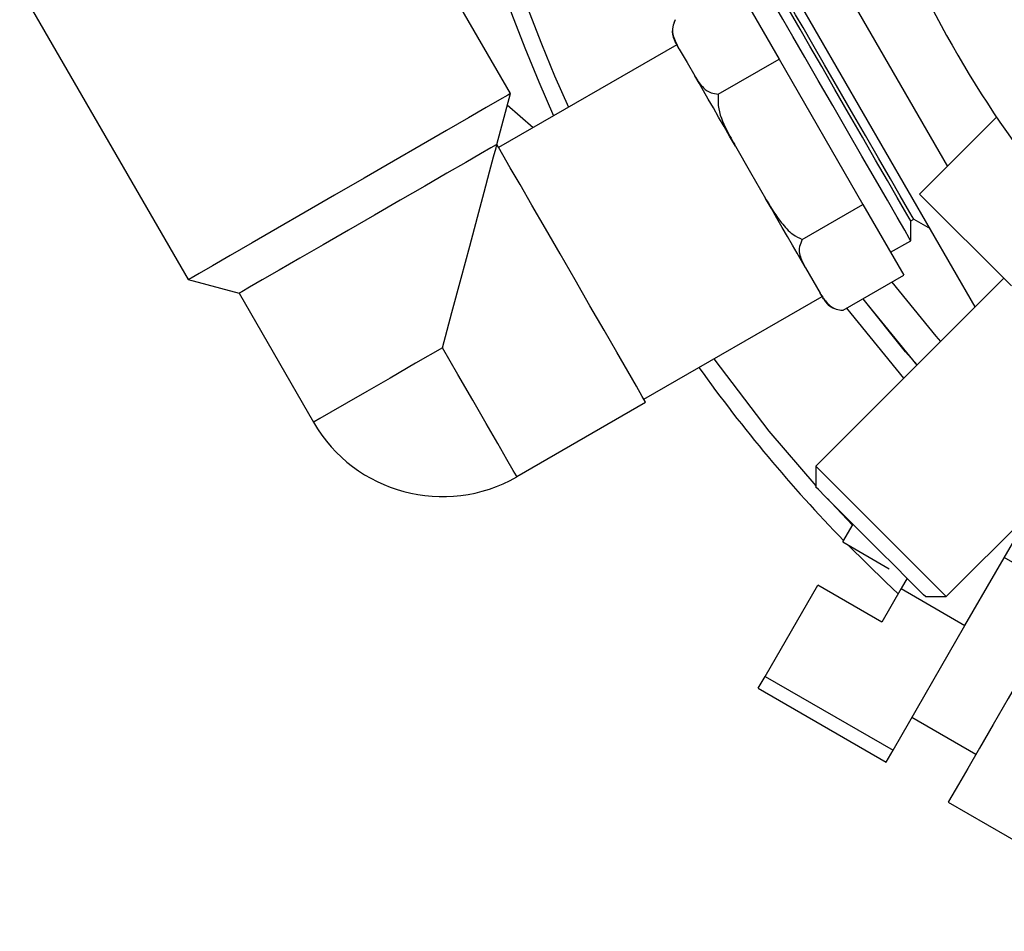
# Model space of a CAD drawing. Header units: inches. Extents: x 1.8 to 31.6, y 1.3 to 21.4.
# Tile 9 of 65: x 9.9 to 11.3, y 1.7 to 2.9. Entities that reach past the tile are written whole.
import ezdxf

# ---------------------------------------------------------------- set-up
doc = ezdxf.new("R2010")
doc.units = ezdxf.units.IN
doc.header["$MEASUREMENT"] = 0

msp = doc.modelspace()

# ---------------------------------------------------------------- linework, layer by layer
at = {"color": 7, "linetype": 'Continuous', "lineweight": 25}
for p, q in [((10.6062, 2.8383), (10.3779, 3.2338)), ((10.9773, 3.1222), (11.1981, 2.7398)), ((11.2357, 2.5497), (10.9232, 3.091)), ((9.9414, 2.9818), (10.1698, 2.5863)), ((10.9119, 2.986), (10.9701, 2.8851)), ((10.8316, 2.9046), (10.5902, 2.7652)), ((10.835, 2.8986), (10.8455, 2.8805)), ((10.8878, 2.8376), (10.9701, 2.8851)), ((10.9701, 2.8851), (11.0838, 2.6883)), ((10.8455, 2.8805), (10.856, 2.8623)), ((10.5878, 2.7695), (10.6062, 2.8383)), ((10.637, 2.7922), (10.602, 2.8227)), ((11.1605, 2.7022), (11.2648, 2.8065)), ((10.5879, 2.7693), (10.5878, 2.7695)), ((10.911, 2.767), (10.9315, 2.7316)), ((10.9315, 2.7316), (10.9519, 2.6962)), ((11.2848, 2.5779), (11.1605, 2.7022)), ((11.0014, 2.6408), (11.0838, 2.6883)), ((11.0838, 2.6883), (11.1391, 2.5924)), ((11.1485, 2.6659), (11.1525, 2.6683)), ((11.1525, 2.6683), (11.1746, 2.6555)), ((11.1485, 2.6391), (11.1485, 2.6659)), ((11.1213, 2.6234), (11.1485, 2.6391)), ((11.006, 2.6025), (11.016, 2.5852)), ((11.2744, 2.5882), (11.0199, 2.3337)), ((11.0568, 2.5448), (11.1391, 2.5924)), ((10.1698, 2.5863), (10.2386, 2.5679)), ((11.016, 2.5852), (11.026, 2.568)), ((10.2386, 2.5679), (10.3395, 2.3932)), ((10.7871, 2.4243), (11.0285, 2.5636)), ((11.2363, 2.5501), (11.2357, 2.5497)), ((11.0522, 2.5452), (11.0539, 2.545)), ((10.6149, 2.3194), (10.7894, 2.4202)), ((11.1967, 2.1569), (11.4512, 2.4114)), ((11.0199, 2.3337), (11.0199, 2.3054)), ((11.222, 2.1177), (11.3102, 2.2704)), ((11.0564, 2.2309), (11.0703, 2.255)), ((11.0564, 2.2309), (11.1195, 2.1945)), ((11.3618, 2.1599), (11.2752, 2.2099)), ((11.1435, 2.1818), (11.1354, 2.1677)), ((10.9513, 2.0488), (11.0226, 2.1724)), ((11.1092, 2.1224), (11.0226, 2.1724)), ((11.1354, 2.1677), (11.1092, 2.1224)), ((11.1354, 2.1677), (11.222, 2.1177)), ((11.1684, 2.1569), (11.1967, 2.1569)), ((11.1245, 1.9488), (11.222, 2.1177)), ((10.942, 2.0328), (10.9513, 2.0488)), ((10.9513, 2.0488), (11.1245, 1.9488)), ((10.942, 2.0328), (11.1152, 1.9328)), ((11.1502, 1.9934), (11.2368, 1.9434)), ((11.1152, 1.9328), (11.1245, 1.9488)), ((11.1993, 1.8784), (11.5023, 1.7035))]:
    msp.add_line(p, q, dxfattribs=at)
at = {"color": 7, "linetype": 'Continuous', "lineweight": 25, "flags": 128}
for points in [[(11.1485, 2.6391), (11.1464, 2.6427), (11.1403, 2.6535), (11.1302, 2.6708), (11.1168, 2.694), (11.1007, 2.722), (11.0824, 2.7537), (11.0628, 2.7876), (11.0428, 2.8223), (11.0232, 2.8562), (11.0049, 2.8879), (10.9887, 2.9159), (10.9753, 2.9391), (10.9653, 2.9565), (10.9591, 2.9672), (10.957, 2.9708)], [(11.1485, 2.6659), (11.1464, 2.6696), (11.1402, 2.6804), (11.1302, 2.6977), (11.1168, 2.7208), (11.1009, 2.7484), (11.0831, 2.7792), (11.0644, 2.8117), (11.0457, 2.8441), (11.0279, 2.8749), (11.0119, 2.9025), (10.9986, 2.9256), (10.9886, 2.943), (10.9824, 2.9537), (10.9802, 2.9574), (10.9802, 2.9574)], [(11.1525, 2.6683), (11.1504, 2.6719), (11.1442, 2.6827), (11.1342, 2.7), (11.1209, 2.7231), (11.1049, 2.7508), (11.0871, 2.7816), (11.0684, 2.814), (11.0497, 2.8464), (11.0319, 2.8772), (11.0159, 2.9048), (11.0026, 2.9279), (10.9926, 2.9453), (10.9864, 2.9561), (10.9843, 2.9597)], [(10.835, 2.8986), (10.8327, 2.9026), (10.831, 2.9056), (10.83, 2.9074), (10.8295, 2.9082), (10.8295, 2.9082)], [(10.911, 2.767), (10.9032, 2.7805), (10.8956, 2.7937), (10.8882, 2.8066), (10.8811, 2.8189), (10.8742, 2.8308), (10.8677, 2.842), (10.8617, 2.8525), (10.856, 2.8623)], [(10.6062, 2.8383), (10.6025, 2.8362), (10.5915, 2.8298), (10.5735, 2.8194), (10.5492, 2.8054), (10.5195, 2.7882), (10.4853, 2.7685), (10.4477, 2.7468), (10.4081, 2.7239), (10.3679, 2.7007), (10.3283, 2.6778), (10.2907, 2.6562), (10.2565, 2.6364), (10.2267, 2.6192), (10.2025, 2.6052), (10.1845, 2.5948), (10.1735, 2.5885), (10.1698, 2.5863)], [(10.5878, 2.7695), (10.5869, 2.769), (10.5797, 2.7648), (10.5658, 2.7568), (10.5456, 2.7452), (10.52, 2.7304), (10.4901, 2.7131), (10.4569, 2.6939), (10.422, 2.6738), (10.3868, 2.6534), (10.3526, 2.6337), (10.3208, 2.6154), (10.2929, 2.5992), (10.2699, 2.586), (10.2528, 2.5761), (10.2422, 2.57), (10.2386, 2.5679), (10.2386, 2.5679)], [(10.5141, 2.4939), (10.5269, 2.5418), (10.5393, 2.5881), (10.551, 2.6316), (10.5615, 2.6709), (10.5706, 2.7049), (10.578, 2.7324), (10.5834, 2.7527), (10.5867, 2.7651), (10.5879, 2.7693)], [(10.7894, 2.4202), (10.7889, 2.4211), (10.7848, 2.4282), (10.7768, 2.4421), (10.7651, 2.4623), (10.7503, 2.4879), (10.733, 2.5179), (10.7139, 2.551), (10.6937, 2.5859), (10.6734, 2.6212), (10.6536, 2.6554), (10.6353, 2.6871), (10.6192, 2.715), (10.6059, 2.738), (10.596, 2.7552), (10.5899, 2.7657), (10.5879, 2.7693), (10.5879, 2.7693)], [(11.006, 2.6025), (11.0005, 2.612), (10.9946, 2.6222), (10.9883, 2.6332), (10.9816, 2.6448), (10.9745, 2.657), (10.9672, 2.6697), (10.9597, 2.6828), (10.9519, 2.6962)], [(11.1231, 2.5831), (11.1824, 2.5099), (11.1888, 2.5025)], [(11.0306, 2.56), (11.0304, 2.5603), (11.0295, 2.5618), (11.028, 2.5643), (11.026, 2.568)], [(11.1393, 2.453), (11.0678, 2.5405), (11.0621, 2.5479)], [(11.0838, 2.5604), (11.089, 2.5537), (11.1569, 2.4706)], [(11.157, 2.4707), (11.1416, 2.4886), (11.0839, 2.5605)], [(10.5141, 2.4939), (10.4778, 2.473), (10.4431, 2.4529), (10.4115, 2.4347), (10.3843, 2.419), (10.3629, 2.4067), (10.348, 2.3981), (10.3405, 2.3937), (10.3395, 2.3932)], [(10.6149, 2.3194), (10.6143, 2.3203), (10.6099, 2.3279), (10.6014, 2.3428), (10.589, 2.3642), (10.5733, 2.3913), (10.5551, 2.4229), (10.535, 2.4576), (10.5141, 2.4939)], [(10.8816, 2.4789), (10.9563, 2.3812), (11.0199, 2.3069)], [(11.0199, 2.3337), (11.0199, 2.3336), (11.0235, 2.33), (11.0329, 2.3206), (11.0475, 2.3061), (11.0661, 2.2874), (11.0877, 2.2659), (11.1106, 2.2429), (11.1334, 2.2201), (11.1545, 2.1991), (11.1724, 2.1811), (11.186, 2.1676), (11.1942, 2.1593), (11.1967, 2.1569)], [(11.1684, 2.1569), (11.1659, 2.1594), (11.1576, 2.1676), (11.1442, 2.181), (11.1268, 2.1985), (11.1067, 2.2186), (11.0855, 2.2397), (11.0651, 2.2602), (11.047, 2.2782), (11.0328, 2.2925), (11.0235, 2.3018), (11.0199, 2.3053), (11.0199, 2.3054)], [(11.0356, 2.2896), (11.0405, 2.2844), (11.0696, 2.2537)], [(11.0636, 2.2268), (11.1148, 2.1764), (11.1314, 2.1608)], [(11.3016, 2.0556), (11.2804, 2.0189), (11.2602, 1.9838), (11.2416, 1.9517), (11.2257, 1.9241), (11.2131, 1.9023), (11.2043, 1.8871), (11.1998, 1.8794), (11.1993, 1.8784)]]:
    msp.add_lwpolyline(points, dxfattribs=at)
at = {"color": 7, "linetype": 'Continuous', "lineweight": 25}
for centre, radius, start, end in [((12.5084, 3.6453), 2.0248, 303.6511, 204.4209), ((12.5084, 3.6453), 2.0017, 318.0385, 204.3563), ((12.5084, 3.6453), 1.5, 204.3299, 241.7881), ((10.8558, 2.9234), 0.0303, 155.6249, 210), ((11.0568, 2.5751), 0.0303, 210, 247.2418), ((12.5084, 3.6453), 2.0248, 215.5791, 224.2328), ((10.5141, 2.4939), 0.2016, 210, 300)]:
    msp.add_arc(centre, radius, start, end, dxfattribs=at)
for points, knots in [([(10.8295, 2.9385), (10.8282, 2.9352), (10.8239, 2.9242), (10.8282, 2.9113), (10.8331, 2.9023), (10.835, 2.8986)], [0, 0, 0, 0, 0.204337, 0.673301, 1, 1, 1, 1]), ([(10.856, 2.8623), (10.8564, 2.8617), (10.8597, 2.8559), (10.8657, 2.8474), (10.876, 2.8392), (10.8844, 2.838), (10.8878, 2.8376)], [0, 0, 0, 0, 0.0528725, 0.517958, 0.8096561, 1, 1, 1, 1]), ([(10.8878, 2.8376), (10.8875, 2.8324), (10.8867, 2.8154), (10.8974, 2.7915), (10.9071, 2.7742), (10.911, 2.767)], [0, 0, 0, 0, 0.204357, 0.673363, 1, 1, 1, 1]), ([(10.9519, 2.6962), (10.9526, 2.695), (10.9591, 2.6837), (10.97, 2.6666), (10.9862, 2.6483), (10.9971, 2.6429), (11.0014, 2.6408)], [0, 0, 0, 0, 0.052978, 0.518038, 0.809721, 1, 1, 1, 1]), ([(11.0014, 2.6408), (11.0001, 2.6375), (10.9956, 2.6268), (10.9996, 2.6146), (11.0041, 2.606), (11.006, 2.6025)], [0, 0, 0, 0, 0.204336, 0.673303, 1, 1, 1, 1]), ([(11.026, 2.568), (11.0263, 2.5674), (11.0295, 2.5619), (11.0352, 2.5538), (11.0452, 2.5461), (11.0535, 2.5452), (11.0568, 2.5448)], [0, 0, 0, 0, 0.052872, 0.517958, 0.809654, 1, 1, 1, 1])]:
    msp.add_open_spline(points, degree=3, knots=knots, dxfattribs=at)

doc.saveas('drawing.dxf')
